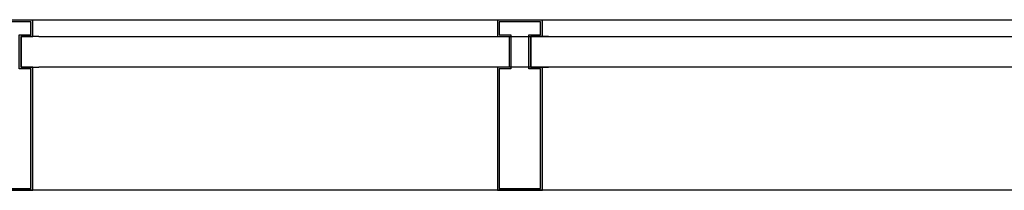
# Model space of a CAD drawing. Header units: millimetres. Extents: x 9251 to 87900, y 65165 to 131508.
# Tile 32 of 37: x 64911 to 66008, y 129198 to 129389. Entities that reach past the tile are written whole.
import ezdxf

# ---------------------------------------------------------------- set-up
doc = ezdxf.new("R2010")
doc.units = ezdxf.units.MM
doc.header["$LTSCALE"] = 100
doc.layers.add('AL31----_BUITENKOZIJN', color=1, linetype='Continuous')
doc.layers.add('AL31----_BUITENKOZIJN_D10', color=9, linetype='Continuous')

# ---------------------------------------------------------------- blocks, each defined once
blk = doc.blocks.new('31_stijl zelf')
at = {"layer": 'AL31----_BUITENKOZIJN_D10', "linetype": 'Continuous'}
h = blk.add_hatch(color=256, dxfattribs=at)
h.dxf.hatch_style = 1
h.paths.add_polyline_path([(-12, 34), (-12, 0), (-25, 0), (-25, -137.5), (25, -137.5), (25, 0), (12, 0), (12, 34), (25, 34), (25, 37.5), (25, 52.5), (-25, 52.5), (-25, 37.5), (-25, 34)])
h.paths.add_polyline_path([(-23, 36), (-23, 39.5), (-23, 50.5), (23, 50.5), (23, 37.5), (23, 36), (10, 36), (10, -2), (23, -2), (23, -135.5), (-23, -135.5), (-23, -2), (-10, -2), (-10, 36)], flags=16)
at = {"layer": 'AL31----_BUITENKOZIJN', "linetype": 'Continuous'}
for points in [[(25, 0), (12, 0), (12, 34), (25, 34), (25, 37.5), (25, 52.5), (-25, 52.5), (-25, 37.5), (-25, 37.5), (-25, 34), (-12, 34), (-12, 0), (-25, 0), (-25, -137.5), (25, -137.5)], [(23, -2), (10, -2), (10, 36), (23, 36), (23, 37.5), (23, 50.5), (-23, 50.5), (-23, 39.5), (-23, 39.5), (-23, 36), (-10, 36), (-10, -2), (-23, -2), (-23, -135.5), (23, -135.5)]]:
    blk.add_lwpolyline(points, close=True, dxfattribs=at)
for points in [[(-31.8, 34), (-12, 34), (-12, 0), (-31.8, 0)], [(31.8, 34), (12, 34), (12, 0), (31.8, 0)]]:
    blk.add_lwpolyline(points, dxfattribs=at)

msp = doc.modelspace()

# ---------------------------------------------------------------- linework, layer by layer
at = {"layer": 'AL31----_BUITENKOZIJN'}
for p, q in [((42776.7, 129388.6), (77586.9, 129388.6)), ((64932.8, 129369.7), (77165.7, 129369.7)), ((75490.8, 129335.7), (64932.8, 129335.7)), ((42586.7, 129198.6), (77396.9, 129198.6))]:
    msp.add_line(p, q, dxfattribs=at)

# ---------------------------------------------------------------- block references
for p in [(64901, 129335.7), (65468.6, 129335.7)]:
    msp.add_blockref('31_stijl zelf', p, dxfattribs=at)

doc.saveas('drawing.dxf')
